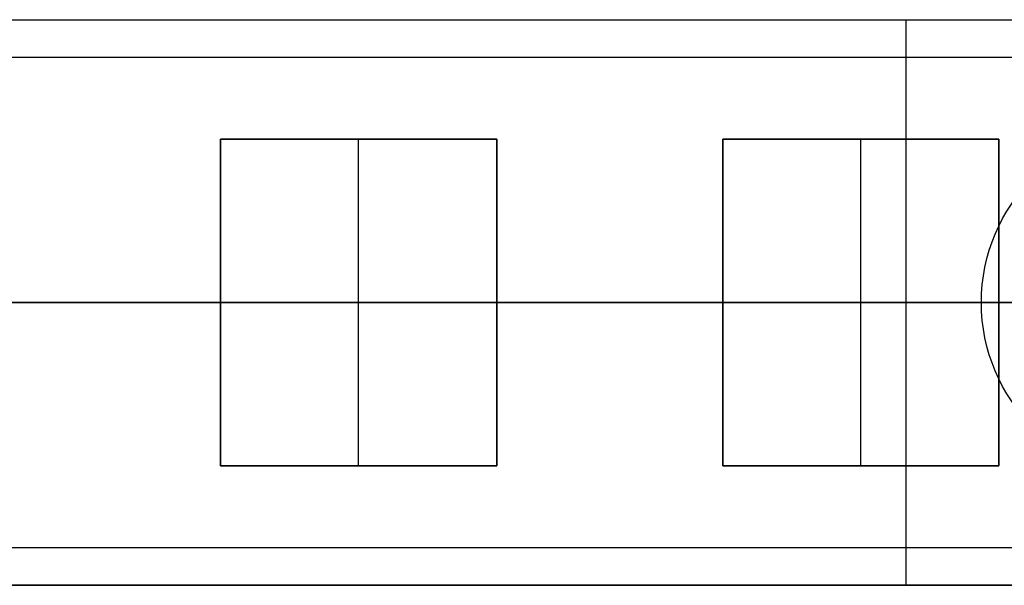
# Model space of a CAD drawing. Header units: millimetres. Extents: x -426 to 406, y -14 to 15.
# Tile 4 of 256: x -387 to -348, y -10 to 12. Entities that reach past the tile are written whole.
import ezdxf

# ---------------------------------------------------------------- set-up
doc = ezdxf.new("R2010")
doc.units = ezdxf.units.MM
doc.layers.add('METAL NEGRO', color=7, linetype='Continuous')

msp = doc.modelspace()

# ---------------------------------------------------------------- linework, layer by layer
at = {"layer": 'METAL NEGRO'}
for p, q in [((-426.44, 12.02, 1109.081), (-277.44, 12.02, 1109.081)), ((-351.94, -10.48, 1099.831), (-351.94, 12.02, 1099.831)), ((-351.94, 12.02, 1099.831), (-351.94, 12.02, 1118.331)), ((-351.94, 7.27, 1118.331), (-351.94, 12.02, 1118.331)), ((-351.94, -8.98, 1101.331), (-351.94, 10.52, 1101.331)), ((-379.24, 7.27, 1118.081), (-368.24, 7.27, 1118.081)), ((-379.24, -5.73, 1118.081), (-379.24, 7.27, 1118.081)), ((-373.74, -5.73, 1117.831), (-373.74, 7.27, 1117.831)), ((-373.74, 7.27, 1118.331), (-373.74, 7.27, 1117.831)), ((-368.24, 7.27, 1118.081), (-368.24, -5.73, 1118.081)), ((-359.24, 7.27, 1118.081), (-348.24, 7.27, 1118.081)), ((-359.24, -5.73, 1118.081), (-359.24, 7.27, 1118.081)), ((-353.74, -5.73, 1117.831), (-353.74, 7.27, 1117.831)), ((-353.74, 7.27, 1118.331), (-353.74, 7.27, 1117.831)), ((-348.24, 7.27, 1118.081), (-348.24, -5.73, 1118.081)), ((-346.94, 0.77, 1099.831), (-426.44, 0.77, 1099.831)), ((-424.44, 0.77, 1101.331), (-346.94, 0.77, 1101.331)), ((-388.24, 0.77, 1118.331), (-379.24, 0.77, 1118.331)), ((-379.24, 0.77, 1117.831), (-368.24, 0.77, 1117.831)), ((-379.24, 0.77, 1117.831), (-379.24, 0.77, 1118.331)), ((-368.24, 0.77, 1118.331), (-359.24, 0.77, 1118.331)), ((-368.24, 0.77, 1117.831), (-368.24, 0.77, 1118.331)), ((-359.24, 0.77, 1117.831), (-348.24, 0.77, 1117.831)), ((-359.24, 0.77, 1117.831), (-359.24, 0.77, 1118.331)), ((-348.94, 0.77, 1099.831), (-346.178, 0.77, 1099.831)), ((-348.24, 0.77, 1118.331), (-339.24, 0.77, 1118.331)), ((-348.24, 0.77, 1117.831), (-348.24, 0.77, 1118.331)), ((-379.24, -5.73, 1118.081), (-368.24, -5.73, 1118.081)), ((-373.74, -5.73, 1117.831), (-373.74, -5.73, 1118.331)), ((-359.24, -5.73, 1118.081), (-348.24, -5.73, 1118.081)), ((-353.74, -5.73, 1117.831), (-353.74, -5.73, 1118.331)), ((-351.94, -10.48, 1118.331), (-351.94, -5.73, 1118.331)), ((-426.44, -10.48, 1109.081), (-277.44, -10.48, 1109.081)), ((-351.94, -10.48, 1118.331), (-351.94, -10.48, 1099.831))]:
    msp.add_line(p, q, dxfattribs=at)
at = {"layer": 'METAL NEGRO', "extrusion": (0, 0, -1)}
for start, end in [(360, 180), (180, 0)]:
    msp.add_arc((341.94, 0.77, -1099.831), 7, start, end, dxfattribs=at)
at = {"layer": 'METAL NEGRO'}
for points in [[(-426.44, 12.02, 1099.831), (-277.44, 12.02, 1099.831)], [(-426.44, 12.02, 1118.331), (-277.44, 12.02, 1118.331)], [(-279.44, 10.52, 1101.331), (-424.44, 10.52, 1101.331)], [(-379.24, -5.73, 1118.331), (-379.24, 7.27, 1118.331)], [(-379.24, 7.27, 1118.331), (-368.24, 7.27, 1118.331)], [(-368.24, 7.27, 1117.831), (-379.24, 7.27, 1117.831)], [(-379.24, 7.27, 1117.831), (-379.24, -5.73, 1117.831)], [(-379.24, 7.27, 1118.331), (-379.24, 7.27, 1117.831)], [(-368.24, 7.27, 1118.331), (-368.24, -5.73, 1118.331)], [(-368.24, -5.73, 1117.831), (-368.24, 7.27, 1117.831)], [(-368.24, 7.27, 1117.831), (-368.24, 7.27, 1118.331)], [(-359.24, -5.73, 1118.331), (-359.24, 7.27, 1118.331)], [(-359.24, 7.27, 1118.331), (-348.24, 7.27, 1118.331)], [(-348.24, 7.27, 1117.831), (-359.24, 7.27, 1117.831)], [(-359.24, 7.27, 1117.831), (-359.24, -5.73, 1117.831)], [(-359.24, 7.27, 1118.331), (-359.24, 7.27, 1117.831)], [(-348.24, 7.27, 1118.331), (-348.24, -5.73, 1118.331)], [(-348.24, -5.73, 1117.831), (-348.24, 7.27, 1117.831)], [(-348.24, 7.27, 1117.831), (-348.24, 7.27, 1118.331)], [(-348.94, 0.77, 1099.831), (-347.665, 0.77, 1091.331)], [(-347.665, 0.77, 1091.331), (-348.94, 0.77, 1099.831)], [(-368.24, -5.73, 1118.331), (-379.24, -5.73, 1118.331)], [(-379.24, -5.73, 1117.831), (-368.24, -5.73, 1117.831)], [(-379.24, -5.73, 1117.831), (-379.24, -5.73, 1118.331)], [(-368.24, -5.73, 1118.331), (-368.24, -5.73, 1117.831)], [(-348.24, -5.73, 1118.331), (-359.24, -5.73, 1118.331)], [(-359.24, -5.73, 1117.831), (-348.24, -5.73, 1117.831)], [(-359.24, -5.73, 1117.831), (-359.24, -5.73, 1118.331)], [(-348.24, -5.73, 1118.331), (-348.24, -5.73, 1117.831)], [(-424.44, -8.98, 1101.331), (-279.44, -8.98, 1101.331)], [(-277.44, -10.48, 1099.831), (-426.44, -10.48, 1099.831)], [(-426.44, -10.48, 1118.331), (-277.44, -10.48, 1118.331)]]:
    msp.add_open_spline(points, degree=1, dxfattribs=at)

doc.saveas('drawing.dxf')
